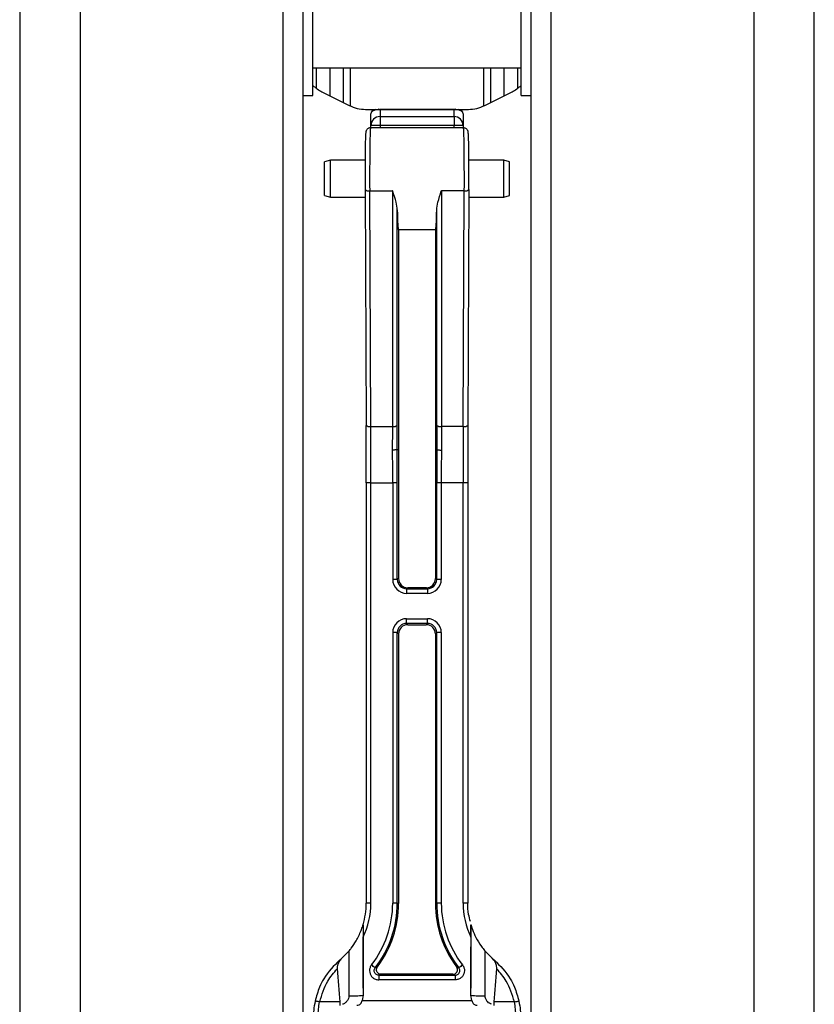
# Model space of a CAD drawing. Header units: millimetres. Extents: x 1903 to 18395, y 655 to 15963.
# Tile 43 of 54: x 14809 to 14981, y 1919 to 2132. Entities that reach past the tile are written whole.
import ezdxf

# ---------------------------------------------------------------- set-up
doc = ezdxf.new("R2010")
doc.units = ezdxf.units.MM

msp = doc.modelspace()

# ---------------------------------------------------------------- linework, layer by layer
at = {"color": 7, "linetype": 'Continuous', "lineweight": 25, "ltscale": 2}
for p, q in [((14809.19, 5921.37), (14809.19, 1555.27)), ((14981.02, 1555.27), (14981.02, 5921.37)), ((14870.47, 1555.27), (14870.47, 5154.64)), ((14919.75, 5154.48), (14919.75, 1555.27)), ((14872.61, 2130.04), (14872.61, 2139.27)), ((14917.61, 2130.04), (14917.61, 2139.27)), ((14872.61, 2115.27), (14872.61, 2130.04)), ((14917.61, 2115.27), (14917.61, 2130.04)), ((14872.61, 2121.27), (14917.61, 2121.27)), ((14870.47, 2115.27), (14872.61, 2115.27)), ((14874.56, 2116.06), (14880.41, 2113.12)), ((14909.8, 2113.12), (14915.65, 2116.06)), ((14917.61, 2115.27), (14919.75, 2115.27)), ((14884, 2112.27), (14886.11, 2112.27)), ((14885.11, 2108.77), (14885.11, 2111.27)), ((14886.11, 2112.27), (14886.83, 2112.27)), ((14886.83, 2112.27), (14903.38, 2112.27)), ((14903.11, 2112.2), (14887.11, 2112.2)), ((14887.11, 2112.2), (14887.11, 2110.69)), ((14887.11, 2110.69), (14903.11, 2110.69)), ((14887.11, 2110.69), (14887.11, 2108.77)), ((14903.11, 2110.69), (14903.11, 2112.2)), ((14903.11, 2110.69), (14903.11, 2108.77)), ((14903.38, 2112.27), (14904.11, 2112.27)), ((14904.11, 2112.27), (14906.21, 2112.27)), ((14905.11, 2111.27), (14905.11, 2108.77)), ((14905.17, 2108.27), (14885.04, 2108.27)), ((14885.11, 2108.27), (14885.11, 2108.77)), ((14887.11, 2108.77), (14885.11, 2108.77)), ((14903.11, 2108.77), (14887.11, 2108.77)), ((14905.11, 2108.77), (14903.11, 2108.77)), ((14905.11, 2108.77), (14905.11, 2108.27)), ((14876.37, 2101.27), (14875.11, 2100.94)), ((14875.11, 2093.61), (14875.11, 2100.94)), ((14883.88, 2101.27), (14876.37, 2101.27)), ((14876.37, 2093.27), (14876.37, 2101.27)), ((14913.85, 2101.27), (14906.33, 2101.27)), ((14915.11, 2100.94), (14913.85, 2101.27)), ((14913.85, 2093.27), (14913.85, 2101.27)), ((14915.11, 2093.61), (14915.11, 2100.94)), ((14875.11, 2093.61), (14876.37, 2093.27)), ((14876.37, 2093.27), (14883.88, 2093.27)), ((14883.87, 2094.9), (14884.1, 2043.93)), ((14884.87, 2094.66), (14889.84, 2094.66)), ((14885.1, 2043.69), (14884.87, 2094.66)), ((14889.84, 2094.66), (14889.84, 2043.69)), ((14905.34, 2094.66), (14900.37, 2094.66)), ((14900.37, 2094.66), (14900.37, 2043.69)), ((14905.11, 2043.69), (14905.34, 2094.66)), ((14906.34, 2094.9), (14906.11, 2043.93)), ((14906.33, 2093.27), (14913.85, 2093.27)), ((14913.85, 2093.27), (14915.11, 2093.61)), ((14890.84, 2043.92), (14890.84, 2090.52)), ((14899.37, 2043.92), (14899.37, 2090.52)), ((14891.11, 2086.27), (14899.11, 2086.27)), ((14891.11, 2086.27), (14891.11, 2038.68)), ((14899.11, 2086.27), (14899.11, 2038.68)), ((14885.1, 2043.69), (14889.84, 2043.69)), ((14905.11, 2043.69), (14900.37, 2043.69)), ((14890.83, 2038.72), (14890.83, 2038.72)), ((14890.83, 2038.72), (14891.11, 2038.68)), ((14891.11, 2038.68), (14891.11, 2010.81)), ((14899.38, 2038.72), (14899.11, 2038.68)), ((14899.11, 2038.68), (14899.11, 2010.81)), ((14899.38, 2038.72), (14899.38, 2038.72)), ((14884.12, 2031.52), (14884.12, 1940.58)), ((14885.12, 1940.59), (14885.12, 2031.53)), ((14885.12, 2031.53), (14889.85, 2031.53)), ((14889.85, 2031.53), (14889.85, 2010.6)), ((14890.85, 2010.59), (14890.85, 2031.52)), ((14899.36, 2010.59), (14899.36, 2031.52)), ((14900.36, 2031.53), (14900.36, 2010.6)), ((14905.09, 2031.53), (14900.36, 2031.53)), ((14905.09, 1940.59), (14905.09, 2031.53)), ((14906.09, 2031.52), (14906.09, 1940.58)), ((14891.11, 2010.81), (14890.85, 2010.59)), ((14899.11, 2010.81), (14899.36, 2010.59)), ((14892.85, 2008.59), (14893.1, 2008.81)), ((14892.85, 2008.59), (14892.85, 2007.6)), ((14892.85, 2008.59), (14897.36, 2008.59)), ((14897.11, 2008.81), (14893.11, 2008.81)), ((14897.36, 2008.59), (14897.11, 2008.81)), ((14897.36, 2008.59), (14897.36, 2007.6)), ((14897.36, 2007.6), (14892.85, 2007.6)), ((14892.85, 2002.11), (14897.36, 2002.11)), ((14892.85, 2001.11), (14892.85, 2002.11)), ((14897.36, 2001.11), (14897.36, 2002.11)), ((14897.36, 2001.11), (14892.85, 2001.11)), ((14893.1, 2000.81), (14892.85, 2001.11)), ((14893.11, 2000.81), (14897.11, 2000.81)), ((14897.11, 2000.81), (14897.36, 2001.11)), ((14889.85, 1999.12), (14889.85, 1940.59)), ((14890.85, 1940.58), (14890.85, 1999.11)), ((14890.85, 1999.11), (14891.11, 1998.81)), ((14891.11, 1998.81), (14891.11, 1940.54)), ((14899.36, 1999.11), (14899.11, 1998.81)), ((14899.11, 1998.81), (14899.11, 1940.54)), ((14899.36, 1940.58), (14899.36, 1999.11)), ((14900.36, 1999.12), (14900.36, 1940.59)), ((14891.11, 1940.54), (14890.85, 1940.58)), ((14899.11, 1940.54), (14899.36, 1940.58)), ((14906.78, 1935.91), (14906.78, 1935.92)), ((14883.45, 1922.2), (14883.45, 1933.22)), ((14906.76, 1933.22), (14906.76, 1922.2)), ((14878.85, 1928.7), (14880.35, 1930.22)), ((14909.86, 1930.22), (14911.37, 1928.7)), ((14911.75, 1928.29), (14911.37, 1928.7)), ((14886.56, 1926.81), (14886.56, 1926.81)), ((14886.84, 1925), (14886.84, 1924.01)), ((14886.84, 1925), (14903.37, 1925)), ((14887.36, 1925.22), (14887.36, 1925.22)), ((14902.85, 1925.22), (14887.36, 1925.22)), ((14902.85, 1925.22), (14902.85, 1925.22)), ((14903.37, 1925), (14903.37, 1924.01)), ((14903.65, 1926.81), (14903.65, 1926.81)), ((14903.37, 1924.01), (14886.84, 1924.01)), ((14883.45, 1920.71), (14883.26, 1919.52)), ((14883.45, 1922.2), (14883.45, 1920.71)), ((14906.76, 1920.71), (14906.76, 1922.2)), ((14906.95, 1919.52), (14906.76, 1920.71)), ((14874.04, 1919.24), (14874.06, 1919.24)), ((14878.44, 1919.24), (14874.06, 1919.24)), ((14883.26, 1919.52), (14906.95, 1919.52)), ((14916.16, 1919.24), (14911.78, 1919.24)), ((14916.17, 1919.24), (14916.16, 1919.24))]:
    msp.add_line(p, q, dxfattribs=at)
at = {"color": 8, "linetype": 'Continuous', "lineweight": 25, "ltscale": 2}
for p, q in [((14822.27, 5865.06), (14822.27, 1555.27)), ((14967.94, 5865.21), (14967.94, 1555.27)), ((14866.18, 1555.27), (14866.18, 5159.46)), ((14924.03, 5159.59), (14924.03, 1555.27)), ((14873.39, 2116.78), (14873.39, 2121.27)), ((14876.22, 2121.27), (14876.22, 2115.23)), ((14879.22, 2113.72), (14879.22, 2121.27)), ((14880.63, 2121.27), (14880.63, 2113.02)), ((14909.58, 2113.02), (14909.58, 2121.27)), ((14910.99, 2121.27), (14910.99, 2113.72)), ((14913.99, 2115.23), (14913.99, 2121.27)), ((14916.82, 2121.27), (14916.82, 2116.78)), ((14887.11, 2108.77), (14887.11, 2108.27)), ((14903.11, 2108.27), (14903.11, 2108.77))]:
    msp.add_line(p, q, dxfattribs=at)
at = {"color": 7, "linetype": 'Continuous', "lineweight": 25, "ltscale": 4}
for centre, radius, start, end in [((14878.14, 2123.21), 8, 226.1932, 243.3625), ((14912.07, 2123.21), 8, 296.6375, 313.8068), ((14884, 2120.27), 8, 243.3625, 270), ((14906.21, 2120.27), 8, 270, 296.6375), ((14886.11, 2111.27), 1, 90, 180), ((14887.07, 2108.73), 1.96, 88.8983, 178.8542), ((14886.83, 2111.72), 0.552, 90.399, 120.3237), ((14903.14, 2108.73), 1.96, 1.1458, 91.1017), ((14903.38, 2111.72), 0.552, 59.6763, 89.601), ((14904.11, 2111.27), 1, 0, 90), ((14884.63, 2095.85), 1.21, 231.5731, 281.7232), ((14905.58, 2095.85), 1.21, 258.2768, 308.4269), ((14884.85, 2044.88), 1.21, 231.5731, 281.7232), ((14890.07, 2045.01), 1.33, 260.3157, 305.4832), ((14900.15, 2045.01), 1.33, 234.5168, 279.6843), ((14905.36, 2044.88), 1.21, 258.2768, 308.4269), ((14884.87, 1990.78), 40.75, 89.6403, 91.0461), ((14890.09, 1985.54), 45.99, 89.0517, 90.2969), ((14900.12, 1985.54), 45.99, 89.7031, 90.9483), ((14905.34, 1990.78), 40.75, 88.9539, 90.3597), ((14890.09, 1964.61), 45.99, 89.0517, 90.2969), ((14900.12, 1964.61), 45.99, 89.7031, 90.9483), ((14890.09, 1953.13), 45.99, 89.0517, 90.2969), ((14900.12, 1953.13), 45.99, 89.7031, 90.9483), ((14868.11, 1940.58), 16.02, 343.0498, 360), ((14868.11, 1940.59), 17.02, 334.3555, 360), ((14884.87, 1899.84), 40.75, 89.6403, 91.0461), ((14868.11, 1940.59), 21.74, 322.1069, 359.9999), ((14868.11, 1940.58), 22.74, 322.1069, 359.9999), ((14868.11, 1940.54), 23, 323.3538, 360), ((14890.09, 1894.6), 45.99, 89.0517, 90.2969), ((14922.1, 1940.54), 23, 180, 216.6462), ((14900.12, 1894.6), 45.99, 89.7031, 90.9483), ((14922.1, 1940.58), 22.74, 180.0001, 217.8931), ((14922.1, 1940.59), 21.74, 180.0001, 217.8931), ((14922.1, 1940.59), 17.02, 180, 205.6445), ((14905.34, 1899.84), 40.75, 88.9539, 90.3597), ((14868.11, 1940.58), 16.02, 310.0843, 312.103), ((14877.89, 1927.82), 0.73, 39.2771, 43.6375), ((14849.21, 1880.52), 59.01, 51.3649, 52.3387), ((14941, 1880.52), 59.01, 127.6613, 128.6351), ((14922.11, 1940.58), 16.02, 227.897, 229.9157), ((14912.32, 1927.82), 0.73, 136.3625, 140.7229), ((14881.42, 1933.02), 12.48, 265.195, 279.3684), ((14908.79, 1933.02), 12.48, 260.6316, 274.805)]:
    msp.add_arc(centre, radius, start, end, dxfattribs=at)
for centre, major_axis, ratio, start_param, end_param in [((14887.11, 2111.27), (2, 0), 0.480762, 1.849096, 3.141593), ((14887.11, 2110.27), (1.63, -1.33), 0.864723, 2.184683, 2.462982), ((14887.11, 2110.27), (-0.35, 1.99), 0.469327, 5.921826, 6.200126), ((14903.11, 2110.27), (0.35, 1.99), 0.469327, 0.08306, 0.361359), ((14903.11, 2110.27), (1.63, 1.33), 0.864723, 0.67861, 0.95691), ((14903.11, 2111.27), (2, 0), 0.480762, 0, 1.292497), ((14885.04, 2097.27), (0, 11), 0.015868, 6.277298, 8.093682), ((14905.17, 2097.27), (0, 11), 0.015868, 4.472689, 6.289073), ((14884.04, 2097.27), (0, 10), 0.017455, 0.510273, 1.810496), ((14906.17, 2097.27), (0, 10), 0.017455, 4.472689, 5.747993), ((14891.2, 2097.27), (0.09, 11), 0.034969, 2.232578, 3.136006), ((14899.01, 2097.27), (-0.09, 11), 0.034969, 3.14718, 4.050608), ((14883.23, 2031.82), (-0.01, 51), 0.017455, 4.706501, 4.952089), ((14884.23, 2031.82), (-0.01, 50), 0.017804, 4.706501, 4.952089), ((14888.01, 2031.82), (0.44, 50), 0.035668, 4.848516, 4.952402), ((14889, 2031.81), (0.44, 51), 0.034969, 4.848589, 4.95239), ((14901.21, 2031.81), (-0.44, 51), 0.034969, 1.330795, 1.434597), ((14902.21, 2031.82), (-0.44, 50), 0.035668, 1.330783, 1.43467), ((14905.98, 2031.82), (0.01, 50), 0.017804, 1.331096, 1.576684), ((14906.98, 2031.82), (0.01, 51), 0.017455, 1.331096, 1.576684), ((14888.07, 2031.82), (-0.01, 50), 0.035619, 4.706495, 4.848197), ((14889.07, 2031.82), (-0.01, 51), 0.03492, 4.706496, 4.848111), ((14901.14, 2031.82), (0.01, 51), 0.03492, 1.435075, 1.57669), ((14902.14, 2031.82), (0.01, 50), 0.035619, 1.434988, 1.57669), ((14892.85, 2010.6), (2.14, 2.11), 0.998783, 2.363915, 3.933493), ((14892.85, 2010.6), (1.45, 1.38), 0.997668, 2.382461, 3.952039), ((14892.44, 2009.92), (-0.75, 2.16), 0.512388, 0.976056, 0.976513), ((14893.11, 2010.81), (1.38, 1.45), 0.999339, 2.331079, 3.900658), ((14897.1, 2010.81), (-1.38, 1.45), 0.999339, 2.382528, 3.952106), ((14897.36, 2010.6), (2.14, -2.11), 0.998783, 5.491285, 7.060863), ((14897.36, 2010.6), (1.45, -1.38), 0.997668, 5.472739, 7.042317), ((14897.77, 2009.92), (0.75, 2.16), 0.512388, 5.306672, 5.307129), ((14892.44, 2009.92), (2.1, -0.46), 0.481518, 5.138271, 5.138728), ((14897.77, 2009.92), (2.1, 0.46), 0.481518, 4.28605, 4.286507), ((14892.85, 1999.11), (2.14, -2.11), 0.998783, 2.349692, 3.91927), ((14897.36, 1999.11), (2.14, 2.11), 0.998783, 5.505508, 7.075086), ((14892.85, 1999.11), (-1.39, 1.44), 0.997466, 5.515161, 7.084739), ((14893.11, 1998.81), (1.5, -1.33), 0.999438, 2.29556, 3.865138), ((14892.44, 1999.25), (2.04, 0.86), 0.638327, 0.985768, 0.986225), ((14897.1, 1998.81), (1.5, 1.33), 0.999438, 5.55964, 7.129218), ((14897.77, 1999.25), (2.04, -0.86), 0.638327, 2.155368, 2.155824), ((14897.36, 1999.11), (1.39, 1.44), 0.997466, 5.481631, 7.051209), ((14892.44, 1999.25), (0.47, 2.03), 0.615901, 1.928467, 1.928924), ((14897.77, 1999.25), (-0.47, 2.03), 0.615901, 4.354261, 4.354718), ((14892.11, -3214.86), (-16, 9764.91), 0.000029, 1.015167, 1.016819), ((14898.11, -3214.86), (16, 9764.91), 0.000029, 5.266366, 5.268019), ((14890.11, -3214.86), (-18, 9764.91), 0.000032, 1.015853, 1.017014), ((14900.11, -3214.86), (18, 9764.91), 0.000032, 5.266172, 5.267332), ((14890.11, 2111.13), (0, 252.04), 0.071417, 2.393199, 2.436179), ((14900.11, 2111.13), (0, 252.04), 0.071417, 3.847007, 3.889986), ((14890.11, 3094.9), (0, 1544.2), 0.011657, 2.436179, 2.436941), ((14900.11, 3094.9), (0, 1544.2), 0.011657, 3.846244, 3.847007)]:
    msp.add_ellipse(centre, major_axis=major_axis, ratio=ratio, start_param=start_param, end_param=end_param, dxfattribs=at)
at = {"color": 7, "linetype": 'Continuous', "lineweight": 25, "ltscale": 2}
for points, knots in [([(14885.36, 2108.22), (14885.24, 2108.25), (14885, 2108.3), (14884.66, 2108.22), (14884.4, 2108.05), (14884.23, 2107.87), (14884.13, 2107.7), (14884.08, 2107.57), (14884.05, 2107.46), (14884.02, 2107.31), (14884, 2107.04), (14883.97, 2106.66), (14883.96, 2106.09), (14883.96, 2105.98)], [0, 0, 0, 0, 0.0579595, 0.1170043, 0.163934, 0.2040177, 0.2387592, 0.2696021, 0.3050829, 0.3653248, 0.5319176, 0.9157811, 1, 1, 1, 1]), ([(14906.26, 2105.84), (14906.25, 2106.06), (14906.23, 2106.74), (14906.2, 2107.14), (14906.18, 2107.38), (14906.13, 2107.57), (14906.06, 2107.76), (14905.91, 2107.97), (14905.66, 2108.17), (14905.31, 2108.29), (14905.03, 2108.28), (14904.88, 2108.23), (14904.85, 2108.22)], [0, 0, 0, 0, 0.174424, 0.55989, 0.692362, 0.743886, 0.780362, 0.822326, 0.872599, 0.927809, 0.985068, 1, 1, 1, 1]), ([(14890.84, 2090.52), (14890.77, 2091.07), (14890.61, 2092.36), (14890.11, 2093.81), (14889.84, 2094.65), (14889.84, 2094.66)], [0, 0, 0, 0, 0.42607, 0.993752, 1, 1, 1, 1]), ([(14899.37, 2090.52), (14899.44, 2091.07), (14899.61, 2092.36), (14900.1, 2093.81), (14900.37, 2094.65), (14900.37, 2094.66)], [0, 0, 0, 0, 0.42607, 0.993752, 1, 1, 1, 1]), ([(14890.83, 2038.72), (14890.82, 2038.71), (14890.79, 2038.68), (14890.6, 2038.64), (14890.34, 2038.61), (14890.1, 2038.59), (14889.92, 2038.59), (14889.86, 2038.59), (14889.83, 2038.59)], [0, 0, 0, 0, 0.2196644, 0.4393288, 0.6589941, 0.8786615, 0.9376872, 1, 1, 1, 1]), ([(14899.38, 2038.72), (14899.4, 2038.71), (14899.43, 2038.68), (14899.61, 2038.64), (14899.87, 2038.61), (14900.11, 2038.59), (14900.29, 2038.59), (14900.35, 2038.59), (14900.38, 2038.59)], [0, 0, 0, 0, 0.2196644, 0.4393288, 0.6589941, 0.8786615, 0.9376872, 1, 1, 1, 1]), ([(14906.67, 1936.61), (14906.52, 1937.13), (14906.14, 1938.42), (14906.11, 1939.78), (14906.09, 1940.58)], [0, 0, 0, 0, 0.402006, 1, 1, 1, 1]), ([(14880.35, 1930.22), (14880.54, 1930.44), (14881.09, 1931.11), (14882.09, 1932.61), (14882.81, 1934.11), (14883.21, 1935.19), (14883.34, 1935.6), (14883.41, 1935.84), (14883.42, 1935.89), (14883.43, 1935.91)], [0, 0, 0, 0, 0.128978, 0.392779, 0.751784, 0.838526, 0.932143, 0.968162, 1, 1, 1, 1]), ([(14883.43, 1935.92), (14883.43, 1935.92), (14883.43, 1935.92), (14883.43, 1935.91), (14883.43, 1935.91)], [0, 0, 0, 0, 0.582041, 1, 1, 1, 1]), ([(14883.43, 1935.92), (14883.43, 1935.92), (14883.43, 1935.91), (14883.43, 1935.87), (14883.43, 1935.74), (14883.44, 1935.27), (14883.45, 1934.4), (14883.45, 1933.62), (14883.45, 1933.22)], [0, 0, 0, 0, 0.014478, 0.047571, 0.104428, 0.220524, 0.606569, 1, 1, 1, 1]), ([(14906.76, 1933.22), (14906.76, 1933.52), (14906.77, 1934.16), (14906.77, 1934.96), (14906.77, 1935.51), (14906.78, 1935.75), (14906.78, 1935.86), (14906.78, 1935.91), (14906.78, 1935.92), (14906.78, 1935.92)], [0, 0, 0, 0, 0.29203, 0.642648, 0.81789, 0.882501, 0.947574, 0.984022, 1, 1, 1, 1]), ([(14906.78, 1935.91), (14906.78, 1935.91), (14906.79, 1935.9), (14906.81, 1935.82), (14906.9, 1935.51), (14907.2, 1934.61), (14907.86, 1933.09), (14908.81, 1931.53), (14909.55, 1930.59), (14909.82, 1930.27), (14909.86, 1930.22)], [0, 0, 0, 0, 0.003441, 0.031818, 0.081037, 0.208088, 0.481584, 0.805955, 0.970783, 1, 1, 1, 1]), ([(14878.42, 1928.33), (14877.15, 1927.04), (14875.41, 1925.27), (14873.81, 1922.11), (14873.35, 1920.43), (14873.07, 1919.41)], [0, 0, 0, 0, 0.508595, 0.69834, 1, 1, 1, 1]), ([(14878.46, 1928.29), (14878.3, 1928.03), (14878.03, 1927.61), (14877.86, 1926.94), (14877.86, 1926.57), (14877.86, 1926.43)], [0, 0, 0, 0, 0.4797754, 0.8034828, 1, 1, 1, 1]), ([(14878.85, 1928.7), (14878.84, 1928.69), (14878.7, 1928.57), (14878.58, 1928.43), (14878.46, 1928.29)], [0, 0, 0, 0, 0.036516, 1, 1, 1, 1]), ([(14885.26, 1927.24), (14885.14, 1927.04), (14884.9, 1926.66), (14884.81, 1925.98), (14884.93, 1925.3), (14885.27, 1924.71), (14885.78, 1924.27), (14886.34, 1924.04), (14886.7, 1924.02), (14886.84, 1924.01)], [0, 0, 0, 0, 0.151449, 0.302912, 0.454035, 0.604791, 0.755444, 0.9063, 1, 1, 1, 1]), ([(14904.95, 1927.24), (14905.07, 1927.04), (14905.31, 1926.66), (14905.41, 1925.98), (14905.28, 1925.3), (14904.94, 1924.71), (14904.43, 1924.27), (14903.87, 1924.04), (14903.51, 1924.02), (14903.37, 1924.01)], [0, 0, 0, 0, 0.151449, 0.302912, 0.454035, 0.604791, 0.755444, 0.9063, 1, 1, 1, 1]), ([(14912.35, 1926.43), (14912.35, 1926.6), (14912.35, 1927.05), (14912.14, 1927.71), (14911.88, 1928.1), (14911.75, 1928.29)], [0, 0, 0, 0, 0.239899, 0.634543, 1, 1, 1, 1]), ([(14911.79, 1928.33), (14913.06, 1927.04), (14914.8, 1925.27), (14916.4, 1922.11), (14916.86, 1920.43), (14917.14, 1919.41)], [0, 0, 0, 0, 0.508595, 0.69834, 1, 1, 1, 1]), ([(14874.06, 1919.24), (14874.53, 1920.8), (14875.33, 1923.45), (14877.12, 1925.56), (14877.86, 1926.43)], [0, 0, 0, 0, 0.586708, 1, 1, 1, 1]), ([(14886.84, 1925), (14886.77, 1925.01), (14886.59, 1925.02), (14886.31, 1925.13), (14886.05, 1925.35), (14885.88, 1925.65), (14885.82, 1925.99), (14885.87, 1926.33), (14885.99, 1926.52), (14886.05, 1926.62)], [0, 0, 0, 0, 0.0940498, 0.2450955, 0.3955144, 0.5458246, 0.6965951, 0.8480699, 1, 1, 1, 1]), ([(14886.56, 1926.81), (14886.46, 1926.77), (14886.29, 1926.71), (14886.12, 1926.64), (14886.05, 1926.62)], [0, 0, 0, 0, 0.587802, 1, 1, 1, 1]), ([(14887.36, 1925.22), (14887.3, 1925.22), (14887.13, 1925.23), (14886.85, 1925.33), (14886.59, 1925.55), (14886.41, 1925.84), (14886.34, 1926.18), (14886.38, 1926.52), (14886.5, 1926.72), (14886.56, 1926.81)], [0, 0, 0, 0, 0.084219, 0.236753, 0.389172, 0.541642, 0.694307, 0.847157, 1, 1, 1, 1]), ([(14886.84, 1925), (14886.91, 1925.03), (14887.09, 1925.1), (14887.26, 1925.17), (14887.36, 1925.22)], [0, 0, 0, 0, 0.4122, 1, 1, 1, 1]), ([(14902.85, 1925.22), (14902.91, 1925.22), (14903.09, 1925.23), (14903.36, 1925.33), (14903.62, 1925.55), (14903.8, 1925.84), (14903.87, 1926.18), (14903.83, 1926.52), (14903.71, 1926.72), (14903.65, 1926.81)], [0, 0, 0, 0, 0.084219, 0.236753, 0.389172, 0.541642, 0.694307, 0.847157, 1, 1, 1, 1]), ([(14903.37, 1925), (14903.3, 1925.03), (14903.12, 1925.1), (14902.95, 1925.17), (14902.85, 1925.22)], [0, 0, 0, 0, 0.4122, 1, 1, 1, 1]), ([(14903.37, 1925), (14903.44, 1925.01), (14903.62, 1925.02), (14903.9, 1925.13), (14904.16, 1925.35), (14904.33, 1925.65), (14904.39, 1925.99), (14904.34, 1926.33), (14904.22, 1926.52), (14904.16, 1926.62)], [0, 0, 0, 0, 0.0940498, 0.2450955, 0.3955144, 0.5458246, 0.6965951, 0.8480699, 1, 1, 1, 1]), ([(14903.65, 1926.81), (14903.75, 1926.77), (14903.92, 1926.71), (14904.09, 1926.64), (14904.16, 1926.62)], [0, 0, 0, 0, 0.587802, 1, 1, 1, 1]), ([(14916.16, 1919.24), (14915.68, 1920.8), (14914.88, 1923.45), (14913.09, 1925.56), (14912.35, 1926.43)], [0, 0, 0, 0, 0.586708, 1, 1, 1, 1]), ([(14873.07, 1919.41), (14872.95, 1918.75), (14872.75, 1917.65), (14872.73, 1916.54), (14872.72, 1916.09)], [0, 0, 0, 0, 0.598974, 1, 1, 1, 1]), ([(14874.04, 1919.24), (14873.93, 1919.26), (14873.71, 1919.31), (14873.42, 1919.36), (14873.2, 1919.4), (14873.09, 1919.41), (14873.07, 1919.41), (14873.07, 1919.41), (14873.07, 1919.41)], [0, 0, 0, 0, 0.213698, 0.427394, 0.641135, 0.854957, 0.975665, 1, 1, 1, 1]), ([(14873.72, 1916.16), (14873.77, 1917.19), (14873.83, 1918.23), (14874.04, 1919.24), (14874.04, 1919.24)], [0, 0, 0, 0, 0.999574, 1, 1, 1, 1]), ([(14880.37, 1920.59), (14880.35, 1920.38), (14880.31, 1919.96), (14879.99, 1919.41), (14879.55, 1918.98), (14879.19, 1918.81), (14879.01, 1918.72)], [0, 0, 0, 0, 0.230366, 0.466099, 0.730277, 1, 1, 1, 1]), ([(14882.07, 1918.52), (14882.25, 1918.53), (14882.55, 1918.56), (14882.89, 1918.81), (14883.12, 1919.14), (14883.22, 1919.41), (14883.26, 1919.52)], [0, 0, 0, 0, 0.330272, 0.573447, 0.818185, 1, 1, 1, 1]), ([(14906.95, 1919.52), (14906.99, 1919.41), (14907.08, 1919.17), (14907.27, 1918.88), (14907.52, 1918.66), (14907.81, 1918.54), (14908.04, 1918.52), (14908.14, 1918.52)], [0, 0, 0, 0, 0.186688, 0.37281, 0.575916, 0.810363, 1, 1, 1, 1]), ([(14911.2, 1918.72), (14910.93, 1918.86), (14910.47, 1919.09), (14910.03, 1919.7), (14909.88, 1920.15), (14909.84, 1920.43), (14909.84, 1920.54), (14909.84, 1920.59)], [0, 0, 0, 0, 0.407985, 0.67932, 0.885846, 0.943637, 1, 1, 1, 1]), ([(14916.17, 1919.24), (14916.28, 1919.26), (14916.5, 1919.31), (14916.79, 1919.36), (14917.01, 1919.4), (14917.12, 1919.41), (14917.14, 1919.41), (14917.14, 1919.41), (14917.14, 1919.41)], [0, 0, 0, 0, 0.213698, 0.427394, 0.641135, 0.854957, 0.975665, 1, 1, 1, 1]), ([(14916.49, 1916.16), (14916.44, 1917.19), (14916.38, 1918.23), (14916.17, 1919.24), (14916.17, 1919.24)], [0, 0, 0, 0, 0.999574, 1, 1, 1, 1]), ([(14917.14, 1919.41), (14917.26, 1918.75), (14917.46, 1917.65), (14917.48, 1916.54), (14917.49, 1916.09)], [0, 0, 0, 0, 0.598974, 1, 1, 1, 1])]:
    msp.add_open_spline(points, degree=3, knots=knots, dxfattribs=at)

doc.saveas('drawing.dxf')
